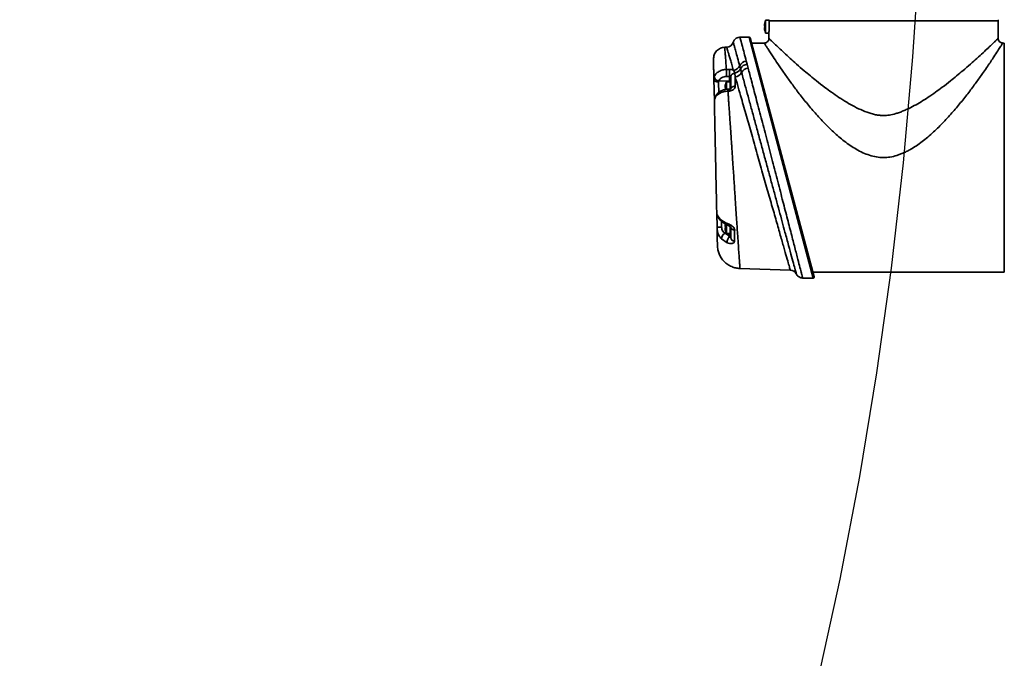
# Model space of a CAD drawing. Header units: millimetres. Extents: x 8 to 345, y 77 to 290.
# Tile 11 of 30: x 122.49 to 131.9, y 130.34 to 136.44. Entities that reach past the tile are written whole.
import ezdxf

# ---------------------------------------------------------------- set-up
doc = ezdxf.new("R2010")
doc.units = ezdxf.units.MM
doc.linetypes.add('CENTERX2', pattern=[20.32, 12.7, -2.54, 2.54, -2.54])
doc.layers.add('10', color=7, linetype='Continuous')

msp = doc.modelspace()

# ---------------------------------------------------------------- linework, layer by layer
at = {"color": 7, "linetype": 'Continuous', "lineweight": 35}
for p, q in [((129.64876, 136.4364), (129.614944, 136.4364)), ((129.614944, 136.4364), (129.614944, 136.313467)), ((129.648005, 136.430812), (129.648005, 136.374933)), ((131.836384, 136.430812), (129.648005, 136.430812)), ((129.65042, 136.441987), (129.65042, 136.44091)), ((131.836384, 136.263177), (131.836384, 136.430812)), ((129.603237, 136.382756), (129.606884, 136.382756)), ((129.606884, 136.36711), (129.603237, 136.36711)), ((129.606708, 136.411541), (129.606884, 136.411439)), ((129.606884, 136.338428), (129.606708, 136.338326)), ((129.458059, 136.274352), (129.369867, 136.274352)), ((130.070138, 133.972162), (129.458059, 136.274352)), ((129.466695, 136.267726), (130.078774, 133.983416)), ((129.614944, 136.313467), (129.64627, 136.313467)), ((129.64595, 136.308736), (129.64595, 136.263177)), ((129.243758, 136.178661), (129.224063, 136.177973)), ((129.601247, 136.218474), (129.479892, 136.218474)), ((131.895456, 136.218474), (131.881086, 136.218474)), ((131.895456, 135.123257), (131.895456, 136.218474)), ((129.43027, 136.044826), (129.438161, 136.015801)), ((129.240151, 135.96596), (129.269764, 135.966366)), ((129.375065, 135.972695), (129.367205, 136.00097)), ((129.385089, 135.935581), (129.375065, 135.972695)), ((129.438161, 136.015801), (129.44785, 135.978031)), ((129.124764, 135.662438), (129.12031, 135.872015)), ((129.270544, 135.899103), (129.240922, 135.898679)), ((129.270544, 135.854454), (129.270544, 135.899103)), ((129.281524, 135.77798), (129.281524, 135.896968)), ((129.324667, 135.894109), (129.320524, 135.930813)), ((129.324667, 135.894109), (129.324667, 135.806839)), ((129.16626, 135.855741), (129.164223, 135.845899)), ((129.270544, 135.854454), (129.16626, 135.855741)), ((129.227636, 135.794882), (129.231283, 135.794882)), ((129.231283, 135.779236), (129.227636, 135.779236)), ((129.231106, 135.823666), (129.231283, 135.823564)), ((129.274819, 135.848525), (129.239343, 135.848525)), ((129.239343, 135.848525), (129.239343, 135.774598)), ((129.270544, 135.848525), (129.270544, 135.854454)), ((129.274819, 135.777996), (129.274819, 135.849458)), ((129.277501, 135.853555), (129.277501, 135.77891)), ((129.269764, 135.759623), (129.254943, 135.759033)), ((131.895456, 134.02804), (131.895456, 135.123257)), ((129.150357, 134.458269), (129.147593, 134.588329)), ((129.227636, 134.467278), (129.231283, 134.467278)), ((129.231283, 134.451632), (129.227636, 134.451632)), ((129.239343, 134.484), (129.239343, 134.397989)), ((129.274819, 134.397056), (129.274819, 134.464793)), ((129.277501, 134.462667), (129.277501, 134.392959)), ((129.281524, 134.358439), (129.281524, 134.460901)), ((129.238678, 134.39957), (129.227581, 134.399433)), ((129.227581, 134.399433), (129.270544, 134.371106)), ((129.231283, 134.42295), (129.231106, 134.422848)), ((129.239343, 134.397989), (129.274819, 134.397989)), ((129.270544, 134.371106), (129.270544, 134.397989)), ((129.247073, 134.309221), (129.192539, 134.345914)), ((129.369765, 134.063453), (129.850726, 134.046657)), ((130.066817, 134.02804), (131.895456, 134.02804)), ((129.968459, 133.972463), (129.968499, 133.972309)), ((129.968459, 133.972162), (130.070138, 133.972162))]:
    msp.add_line(p, q, dxfattribs=at)
at = {"color": 7, "linetype": 'Continuous', "lineweight": 35, "flags": 128}
for points in [[(129.164223, 135.845899), (129.155685, 135.846374), (129.147491, 135.847832), (129.139945, 135.85022), (129.133325, 135.853448), (129.127876, 135.857397), (129.1238, 135.861922), (129.121246, 135.866856), (129.12031, 135.872015)], [(129.269582, 135.777377), (129.259207, 135.776973), (129.254756, 135.776799)], [(129.324667, 135.806839), (129.316171, 135.806117), (129.308045, 135.80436), (129.300587, 135.801635), (129.294071, 135.79804), (129.288736, 135.793708), (129.284779, 135.788798), (129.282346, 135.78349), (129.281524, 135.77798)], [(129.131815, 135.694358), (129.132024, 135.700699), (129.133555, 135.705608)], [(129.254432, 134.476042), (129.251917, 134.477892), (129.250146, 134.481456), (129.249277, 134.486553), (129.249348, 134.492966)]]:
    msp.add_lwpolyline(points, dxfattribs=at)
at = {"color": 7, "linetype": 'Continuous', "lineweight": 35}
for centre, radius, start, end in [((129.758824, 136.374933), 0.15646, 156.8676036, 166.4688278), ((131.814032, 136.430812), 0.022351, 0, 30), ((129.758824, 136.374933), 0.156264, 166.4900411, 174.6653102), ((129.758824, 136.374933), 0.156264, 185.3346898, 193.5099589), ((129.779925, 136.374933), 0.173218, 177.4114875, 182.5885125), ((129.758824, 136.374933), 0.15646, 193.5311722, 203.1323964), ((129.458059, 136.265412), 0.008941, 15, 90), ((129.241207, 136.245667), 0.067054, 272.1176037, 342.1179336), ((129.435261, 135.970378), 0.074616, 93.8350116, 155.7950081), ((130.178303, 135.943265), 0.908832, 178.5434582, 182.7851997), ((129.299672, 136.031861), 0.074263, 275.2599787, 335.4197893), ((129.308289, 136.0032), 0.073413, 279.5930391, 335.4475993), ((129.443222, 135.940661), 0.07531, 93.8534479, 154.8266777), ((129.45431, 135.90086), 0.077441, 94.7848132, 153.3616958), ((129.169868, 135.902606), 0.047005, 189.3956726, 265.5972547), ((129.274819, 135.859701), 0.006705, 293.5781785, 0), ((129.320114, 135.891894), 0.038921, 89.3964568, 172.5098618), ((129.316538, 135.970702), 0.077024, 276.0580846, 332.8719744), ((129.383223, 135.787059), 0.156264, 166.4900411, 174.6653102), ((129.383223, 135.787059), 0.15646, 156.8676036, 166.4688278), ((129.404324, 135.787059), 0.173218, 177.4114875, 182.5885125), ((129.432136, 135.770164), 0.162714, 177.4590633, 183.7142927), ((129.270529, 135.840139), 0.014315, 64.635742, 89.9397606), ((129.279289, 135.849458), 0.00447, 113.5781785, 180), ((129.256068, 134.606464), 0.10998, 189.4907668, 231.8519562), ((129.294444, 129.235145), 5.225124, 91.0985228, 91.5801752), ((129.201883, 134.532405), 0.018617, 172.9386543, 221.9149747), ((129.383223, 134.459455), 0.156264, 169.1873985, 174.6653102), ((129.383223, 134.459455), 0.156264, 185.3346898, 193.5099589), ((129.404324, 134.459455), 0.173218, 177.4114875, 182.5885125), ((129.317434, 134.468489), 0.036702, 191.9314528, 272.6634505), ((129.254417, 134.34363), 0.06192, 115.6839591, 177.885998), ((129.383223, 134.459455), 0.15646, 193.5311722, 203.1323964), ((129.338022, 134.31012), 0.090954, 137.8933651, 180.5666569), ((129.279289, 134.397056), 0.00447, 180, 246.4218215), ((129.319207, 134.362994), 0.037957, 186.8909316, 267.1850972), ((129.848386, 133.979644), 0.067054, 29.5896394, 87.9677686), ((130.070138, 133.981102), 0.008941, 270, 15)]:
    msp.add_arc(centre, radius, start, end, dxfattribs=at)
for points, knots in [([(129.65042, 136.44091), (129.649836, 136.439574), (129.648624, 136.4368), (129.648056, 136.433312), (129.648014, 136.43128), (129.648005, 136.430812)], [0, 0, 0, 0, 0.41704523, 0.865597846, 1, 1, 1, 1]), ([(129.603237, 136.389462), (129.603174, 136.388712), (129.603048, 136.387212), (129.602968, 136.385207), (129.602984, 136.383693), (129.603084, 136.382876), (129.603193, 136.382791), (129.603237, 136.382756)], [0, 0, 0, 0, 0.21397259, 0.42799091, 0.64099623, 0.85356479, 1, 1, 1, 1]), ([(129.603237, 136.36711), (129.603174, 136.367037), (129.603048, 136.366891), (129.602968, 136.365744), (129.602984, 136.364056), (129.603084, 136.362171), (129.603193, 136.360916), (129.603237, 136.360405)], [0, 0, 0, 0, 0.21397259, 0.42799091, 0.64099623, 0.85356479, 1, 1, 1, 1]), ([(129.648005, 136.374933), (129.647958, 136.367405), (129.647865, 136.352349), (129.647213, 136.332233), (129.646506, 136.317207), (129.645999, 136.308674), (129.646001, 136.308718), (129.646002, 136.308736)], [0, 0, 0, 0, 0.21456389, 0.42911803, 0.64392511, 0.8588975, 1, 1, 1, 1]), ([(129.369876, 136.273696), (129.367842, 136.273882), (129.358918, 136.274697), (129.343455, 136.269839), (129.326737, 136.259964), (129.315, 136.246977), (129.308142, 136.235238), (129.306084, 136.227736), (129.305334, 136.225003)], [0, 0, 0, 0, 0.07004552, 0.30725793, 0.53824593, 0.73307231, 0.90275778, 1, 1, 1, 1]), ([(129.369867, 136.273755), (129.369948, 136.27345), (129.370221, 136.272419), (129.375259, 136.25336), (129.384064, 136.220034), (129.394246, 136.181474), (129.408844, 136.126156), (129.42309, 136.07208), (129.43027, 136.044826)], [0, 0, 0, 0, 0.10518284, 0.35532029, 0.48412952, 0.61294034, 0.80492763, 1, 1, 1, 1]), ([(129.64595, 136.263177), (129.645564, 136.2587), (129.644806, 136.249898), (129.638872, 136.237963), (129.629685, 136.227788), (129.616835, 136.220057), (129.606504, 136.219008), (129.601247, 136.218474)], [0, 0, 0, 0, 0.19135135, 0.37621684, 0.55904134, 0.77565296, 1, 1, 1, 1]), ([(129.64595, 136.263177), (129.647174, 136.26198), (129.649644, 136.259567), (129.66923, 136.240641), (129.699681, 136.211351), (129.740188, 136.172915), (129.790428, 136.125858), (129.84691, 136.074085), (129.911633, 136.016017), (129.976467, 135.959667), (130.040836, 135.90552), (130.106164, 135.852356), (130.173645, 135.799904), (130.245517, 135.747047), (130.314894, 135.699182), (130.388179, 135.652712), (130.464018, 135.609789), (130.542283, 135.572203), (130.610116, 135.547097), (130.66461, 135.53348), (130.703656, 135.526893), (130.728985, 135.526007), (130.741167, 135.525582)], [0, 0, 0, 0, 0.06197193, 0.12508125, 0.18618074, 0.25033764, 0.31068011, 0.37556968, 0.43431288, 0.49986978, 0.54888075, 0.59514261, 0.65505482, 0.70093573, 0.74942039, 0.79764412, 0.84494502, 0.89168078, 0.93748247, 0.95996734, 0.98074656, 1, 1, 1, 1]), ([(130.741167, 135.525582), (130.759861, 135.526581), (130.799573, 135.528704), (130.850222, 135.541229), (130.894262, 135.555422), (130.931031, 135.56956), (130.978808, 135.590504), (131.036422, 135.619761), (131.102683, 135.658057), (131.170453, 135.701245), (131.237392, 135.747458), (131.30915, 135.800257), (131.376463, 135.852593), (131.441696, 135.905684), (131.506144, 135.959903), (131.571145, 136.016408), (131.635974, 136.074584), (131.692444, 136.126357), (131.73704, 136.168137), (131.769735, 136.199079), (131.793493, 136.221776), (131.815391, 136.242851), (131.832725, 136.259602), (131.835172, 136.261992), (131.836384, 136.263177)], [0, 0, 0, 0, 0.02954062, 0.06275418, 0.08226557, 0.10321694, 0.12565571, 0.16599926, 0.20768302, 0.25095257, 0.29951041, 0.34530761, 0.40503673, 0.45121937, 0.50028009, 0.56608197, 0.62503262, 0.68991633, 0.75026081, 0.79334244, 0.83500889, 0.8753878, 0.9382564, 1, 1, 1, 1]), ([(131.881086, 136.218474), (131.87661, 136.218859), (131.867808, 136.219617), (131.855873, 136.225552), (131.845698, 136.234739), (131.837967, 136.247589), (131.836917, 136.25792), (131.836384, 136.263177)], [0, 0, 0, 0, 0.19135135, 0.37621684, 0.55904134, 0.77565296, 1, 1, 1, 1]), ([(129.224063, 136.177973), (129.210176, 136.176019), (129.188823, 136.173013), (129.163474, 136.158411), (129.146163, 136.143615), (129.132362, 136.125502), (129.119206, 136.099372), (129.117404, 136.077884), (129.116232, 136.06391)], [0, 0, 0, 0, 0.23964464, 0.36848124, 0.5, 0.63151876, 0.76035536, 1, 1, 1, 1]), ([(129.224063, 136.177973), (129.22414, 136.177057), (129.224295, 136.175207), (129.22552, 136.160028), (129.227465, 136.135278), (129.230409, 136.096959), (129.234498, 136.042985), (129.238239, 135.992013), (129.24015, 135.965967)], [0, 0, 0, 0, 0.147095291, 0.297246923, 0.450467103, 0.606767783, 0.799066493, 1, 1, 1, 1]), ([(129.30648, 135.957911), (129.306085, 135.959299), (129.300518, 135.978826), (129.290422, 136.01424), (129.277461, 136.059704), (129.266351, 136.098674), (129.254585, 136.139943), (129.247124, 136.16611), (129.243793, 136.177792), (129.243789, 136.177806), (129.243787, 136.177811)], [0, 0, 0, 0, 0.00990835, 0.13941997, 0.26892873, 0.40250242, 0.53607344, 0.78516257, 0.91361713, 1, 1, 1, 1]), ([(129.367205, 136.00097), (129.359952, 136.027477), (129.345448, 136.080489), (129.329358, 136.139245), (129.317485, 136.182592), (129.309843, 136.210483), (129.305775, 136.225326), (129.305875, 136.224962), (129.305913, 136.224824)], [0, 0, 0, 0, 0.19379556, 0.3875787, 0.55708157, 0.72713043, 0.89661919, 1, 1, 1, 1]), ([(129.601247, 136.218474), (129.602274, 136.216848), (129.604334, 136.213587), (129.61917, 136.190216), (129.638402, 136.160212), (129.659779, 136.127167), (129.68963, 136.081548), (129.730636, 136.01995), (129.784865, 135.940794), (129.847122, 135.852916), (129.916511, 135.759183), (129.992694, 135.661489), (130.075985, 135.561579), (130.165125, 135.46307), (130.246026, 135.383097), (130.313348, 135.323211), (130.36707, 135.279545), (130.42224, 135.23954), (130.481608, 135.202188), (130.542705, 135.170124), (130.607414, 135.144555), (130.673251, 135.126938), (130.718735, 135.124473), (130.741167, 135.123257)], [0, 0, 0, 0, 0.0615511, 0.12347622, 0.16517078, 0.20730302, 0.2499764, 0.31181823, 0.37495339, 0.43709297, 0.49995051, 0.56272328, 0.62496262, 0.68890332, 0.74997851, 0.78220371, 0.81250435, 0.84455334, 0.87502633, 0.90790392, 0.93821435, 0.96952909, 1, 1, 1, 1]), ([(130.741167, 135.123257), (130.761853, 135.12428), (130.804489, 135.126387), (130.857347, 135.139733), (130.90043, 135.154579), (130.933884, 135.168518), (130.967884, 135.184941), (131.00892, 135.207424), (131.056797, 135.237464), (131.111119, 135.27649), (131.166083, 135.320732), (131.235386, 135.382156), (131.317164, 135.463003), (131.406297, 135.561521), (131.489632, 135.661474), (131.565818, 135.759174), (131.635205, 135.852903), (131.690564, 135.931047), (131.733871, 135.993876), (131.767273, 136.043326), (131.801891, 136.095486), (131.834699, 136.145832), (131.861308, 136.187296), (131.877992, 136.213575), (131.880057, 136.216844), (131.881086, 136.218474)], [0, 0, 0, 0, 0.02810195, 0.05792048, 0.07367214, 0.09006591, 0.10715784, 0.1249974, 0.1536863, 0.18401696, 0.21610236, 0.25003793, 0.31102185, 0.37505051, 0.43728983, 0.50005995, 0.56292378, 0.62505595, 0.66732331, 0.70897131, 0.75008021, 0.81385477, 0.87652572, 0.93845061, 1, 1, 1, 1]), ([(129.12031, 135.872014), (129.12013, 135.880479), (129.119554, 135.907578), (129.118694, 135.948033), (129.117812, 135.98956), (129.117114, 136.022405), (129.116612, 136.046021), (129.116291, 136.061108), (129.116251, 136.062977), (129.116232, 136.06391)], [0, 0, 0, 0, 0.07027609, 0.22497939, 0.37904155, 0.53384312, 0.68918838, 0.84499221, 1, 1, 1, 1]), ([(129.123494, 135.894933), (129.12803, 135.904796), (129.137098, 135.924518), (129.166652, 135.947745), (129.202251, 135.962068), (129.22822, 135.965589), (129.240144, 135.965932), (129.240145, 135.965932)], [0, 0, 0, 0, 0.259650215, 0.519206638, 0.778788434, 0.999991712, 1, 1, 1, 1]), ([(129.269764, 135.966366), (129.276022, 135.96606), (129.288597, 135.965444), (129.300436, 135.961206), (129.305763, 135.958302), (129.30648, 135.957911)], [0, 0, 0, 0, 0.46158511, 0.92752678, 1, 1, 1, 1]), ([(129.320524, 135.930813), (129.318937, 135.937078), (129.316478, 135.946791), (129.309099, 135.954998), (129.30648, 135.957911)], [0, 0, 0, 0, 0.64504578, 1, 1, 1, 1]), ([(129.44785, 135.978031), (129.458245, 135.938496), (129.47482, 135.875454), (129.500731, 135.776707), (129.523131, 135.691236), (129.546877, 135.600516), (129.571485, 135.506378), (129.596518, 135.410493), (129.622009, 135.31273), (129.648072, 135.212645), (129.674077, 135.112652), (129.699587, 135.014445), (129.724673, 134.91776), (129.7496, 134.821573), (129.781397, 134.698743), (129.81159, 134.581921), (129.839523, 134.473695), (129.865566, 134.372695), (129.889032, 134.281577), (129.909418, 134.202337), (129.926465, 134.136032), (129.943487, 134.069769), (129.954549, 134.026675), (129.963269, 133.992696), (129.96787, 133.974761), (129.968316, 133.973022), (129.968459, 133.972463)], [0, 0, 0, 0, 0.06087877, 0.09707798, 0.13327789, 0.1705882, 0.20789911, 0.24400732, 0.28011584, 0.31727861, 0.35444147, 0.38973584, 0.42503008, 0.4613067, 0.49758295, 0.56584776, 0.60093203, 0.6360157, 0.70230518, 0.73637498, 0.77044418, 0.82746501, 0.88567602, 0.9030017, 0.96882186, 1, 1, 1, 1]), ([(129.12031, 135.872008), (129.12031, 135.872008), (129.120141, 135.879961), (129.121818, 135.887447), (129.123494, 135.894933)], [0, 0, 0, 0, 0.00004451, 1, 1, 1, 1]), ([(129.240924, 135.898641), (129.233282, 135.898068), (129.216657, 135.896821), (129.19387, 135.887916), (129.174968, 135.87389), (129.169163, 135.86179), (129.16626, 135.855741)], [0, 0, 0, 0, 0.220866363, 0.480436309, 0.740217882, 1, 1, 1, 1]), ([(129.281524, 135.896968), (129.281476, 135.897269), (129.281344, 135.898085), (129.280068, 135.898945), (129.277643, 135.899428), (129.274412, 135.899487), (129.271808, 135.899229), (129.270544, 135.899103)], [0, 0, 0, 0, 0.13149369, 0.35587833, 0.58063195, 0.79632529, 1, 1, 1, 1]), ([(129.850726, 134.046657), (129.850253, 134.048321), (129.849175, 134.052109), (129.83938, 134.086543), (129.821654, 134.148854), (129.796474, 134.237359), (129.764936, 134.348198), (129.727198, 134.480813), (129.684321, 134.631461), (129.644965, 134.769713), (129.611943, 134.8857), (129.586365, 134.97553), (129.560498, 135.066365), (129.534271, 135.158457), (129.507885, 135.2511), (129.481692, 135.343055), (129.456121, 135.432813), (129.431095, 135.520652), (129.406657, 135.606418), (129.380057, 135.699765), (129.351918, 135.798501), (129.333798, 135.862074), (129.324667, 135.894109)], [0, 0, 0, 0, 0.0514708, 0.11721131, 0.18485609, 0.25075118, 0.31845385, 0.38630374, 0.455985, 0.52637902, 0.56256851, 0.59875833, 0.63504439, 0.67133051, 0.70864883, 0.74596692, 0.78260461, 0.81924182, 0.85697604, 0.89470946, 0.94694365, 1, 1, 1, 1]), ([(129.907466, 134.013113), (129.907678, 134.01233), (129.908358, 134.009814), (129.901213, 134.036261), (129.886406, 134.091055), (129.864141, 134.173413), (129.835227, 134.280305), (129.804096, 134.395316), (129.773327, 134.50891), (129.744688, 134.61458), (129.714118, 134.727303), (129.681874, 134.846114), (129.648351, 134.969552), (129.614017, 135.095884), (129.579267, 135.223643), (129.544549, 135.351187), (129.510524, 135.476083), (129.477662, 135.596607), (129.446458, 135.710959), (129.414704, 135.827244), (129.395657, 135.896922), (129.385089, 135.935581)], [0, 0, 0, 0, 0.02994065, 0.09616034, 0.16193224, 0.22771131, 0.29457335, 0.36144519, 0.40747878, 0.45365112, 0.49969092, 0.54743484, 0.59532497, 0.64307185, 0.69210969, 0.74130266, 0.79033803, 0.83967853, 0.88918139, 0.93851401, 1, 1, 1, 1]), ([(129.254761, 135.77669), (129.252964, 135.776627), (129.241305, 135.77622), (129.219294, 135.772482), (129.190503, 135.762286), (129.164764, 135.7462), (129.145135, 135.727028), (129.137197, 135.712009), (129.133771, 135.705526)], [0, 0, 0, 0, 0.034818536, 0.225982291, 0.430398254, 0.63628474, 0.843014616, 1, 1, 1, 1]), ([(129.164223, 135.845899), (129.164513, 135.836529), (129.165095, 135.817788), (129.166117, 135.78484), (129.166893, 135.759838), (129.167243, 135.748558), (129.167306, 135.746537)], [0, 0, 0, 0, 0.31067936, 0.62137456, 0.93215776, 1, 1, 1, 1]), ([(129.227636, 135.801587), (129.227573, 135.800837), (129.227447, 135.799337), (129.227367, 135.797332), (129.227383, 135.795818), (129.227482, 135.795001), (129.227592, 135.794916), (129.227636, 135.794882)], [0, 0, 0, 0, 0.21397259, 0.42799091, 0.64099623, 0.85356479, 1, 1, 1, 1]), ([(129.227636, 135.779236), (129.227573, 135.779162), (129.227447, 135.779016), (129.227367, 135.777869), (129.227383, 135.776182), (129.227482, 135.774296), (129.227592, 135.773042), (129.227636, 135.77253)], [0, 0, 0, 0, 0.213972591, 0.42799091, 0.640996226, 0.853564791, 1, 1, 1, 1]), ([(129.254932, 135.759033), (129.254868, 135.761452), (129.25474, 135.76629), (129.254644, 135.7717), (129.254634, 135.775259), (129.254677, 135.776892), (129.254748, 135.776637), (129.254766, 135.776573)], [0, 0, 0, 0, 0.23083456, 0.4616691, 0.69250364, 0.92333817, 1, 1, 1, 1]), ([(129.282313, 135.782032), (129.282357, 135.782081), (129.282455, 135.782189), (129.280935, 135.78075), (129.277931, 135.779071), (129.273986, 135.777869), (129.271012, 135.777352), (129.269717, 135.777394), (129.269644, 135.777396)], [0, 0, 0, 0, 0.20144241, 0.44145155, 0.64561875, 0.84085554, 0.99103122, 1, 1, 1, 1]), ([(129.324667, 135.806839), (129.324048, 135.80176), (129.322814, 135.791645), (129.313187, 135.777644), (129.298939, 135.766726), (129.28346, 135.760851), (129.273434, 135.759952), (129.269764, 135.759623)], [0, 0, 0, 0, 0.22225909, 0.44257788, 0.66078141, 0.87581031, 1, 1, 1, 1]), ([(129.131815, 135.694358), (129.128155, 135.684736), (129.124495, 135.675115), (129.124672, 135.666792), (129.124672, 135.666791)], [0, 0, 0, 0, 0.99997073, 1, 1, 1, 1]), ([(129.133848, 135.705631), (129.132874, 135.703668), (129.128472, 135.694797), (129.125524, 135.682539), (129.124638, 135.67135), (129.124656, 135.667595), (129.124671, 135.666837), (129.124672, 135.666799), (129.124672, 135.666792), (129.124672, 135.666792), (129.124672, 135.666791)], [0, 0, 0, 0, 0.15972232, 0.72161392, 0.94401415, 0.9971771, 0.99945487, 0.99997376, 0.99999501, 1, 1, 1, 1]), ([(129.254934, 135.758982), (129.254934, 135.758982), (129.23997, 135.758249), (129.20998, 135.753382), (129.170984, 135.736718), (129.144621, 135.715662), (129.1354, 135.700322), (129.131815, 135.694358)], [0, 0, 0, 0, 0.00000821, 0.2751767, 0.54988966, 0.82499292, 1, 1, 1, 1]), ([(129.254944, 135.759024), (129.255888, 135.745572), (129.257803, 135.718272), (129.260818, 135.674936), (129.263989, 135.629101), (129.267324, 135.580634), (129.270176, 135.538998), (129.272499, 135.50501), (129.274256, 135.479236), (129.276092, 135.452246), (129.278006, 135.424033), (129.279999, 135.394593), (129.282071, 135.363926), (129.284129, 135.333372), (129.286485, 135.298455), (129.288963, 135.261615), (129.291774, 135.219671), (129.294733, 135.175367), (129.298944, 135.112241), (129.303919, 135.037434), (129.309469, 134.953853), (129.314747, 134.874275), (129.319896, 134.7966), (129.325596, 134.710699), (129.331525, 134.621287), (129.337605, 134.529947), (129.343063, 134.448488), (129.348693, 134.364994), (129.354369, 134.281386), (129.359747, 134.203338), (129.364091, 134.1415), (129.367279, 134.096943), (129.36936, 134.068701), (129.369631, 134.065193), (129.369765, 134.063453)], [0, 0, 0, 0, 0.02136832, 0.04336374, 0.06598651, 0.08923693, 0.1131153, 0.12442453, 0.13617085, 0.14835435, 0.1609751, 0.17403319, 0.18752872, 0.20146178, 0.21408181, 0.23302468, 0.24916745, 0.26812178, 0.28988831, 0.32999972, 0.36383066, 0.39758779, 0.43376506, 0.46698235, 0.51455451, 0.55998577, 0.60327457, 0.64441953, 0.70378272, 0.76415876, 0.82296278, 0.88151696, 0.9412495, 1, 1, 1, 1]), ([(129.147593, 134.588326), (129.146929, 134.619598), (129.145598, 134.682205), (129.143387, 134.786253), (129.141076, 134.894968), (129.138693, 135.007097), (129.136235, 135.122734), (129.133742, 135.240045), (129.131257, 135.356942), (129.129029, 135.461805), (129.127079, 135.553555), (129.125697, 135.618578), (129.124917, 135.655264), (129.124672, 135.666796)], [0, 0, 0, 0, 0.10344725, 0.20710522, 0.30584881, 0.40553102, 0.50533665, 0.60617372, 0.70799182, 0.80988468, 0.88703408, 0.96449106, 1, 1, 1, 1]), ([(129.147593, 134.58833), (129.147593, 134.58833), (129.147651, 134.585583), (129.150396, 134.576356), (129.162957, 134.556391), (129.177169, 134.541312), (129.183407, 134.534694)], [0, 0, 0, 0, 0.00001089, 0.35027103, 0.71482085, 1, 1, 1, 1]), ([(129.192539, 134.345914), (129.183613, 134.356411), (129.165804, 134.377353), (129.153255, 134.417714), (129.15062, 134.445906), (129.150357, 134.458281), (129.150357, 134.458282)], [0, 0, 0, 0, 0.362920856, 0.724008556, 0.999990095, 1, 1, 1, 1]), ([(129.154102, 134.282081), (129.154074, 134.28338), (129.154019, 134.285984), (129.153576, 134.306836), (129.152847, 134.341122), (129.151807, 134.390064), (129.150842, 134.435482), (129.150357, 134.458271)], [0, 0, 0, 0, 0.19239863, 0.38553011, 0.57828372, 0.78839824, 1, 1, 1, 1]), ([(129.183407, 134.534694), (129.198108, 134.522473), (129.217495, 134.506357), (129.243146, 134.495573), (129.249348, 134.492966)], [0, 0, 0, 0, 0.75823945, 1, 1, 1, 1]), ([(129.188191, 134.520145), (129.189448, 134.518758), (129.19795, 134.509374), (129.217921, 134.494835), (129.239285, 134.481626), (129.252623, 134.477058), (129.254407, 134.476447)], [0, 0, 0, 0, 0.07333499, 0.49624954, 0.93262072, 1, 1, 1, 1]), ([(129.192289, 134.520508), (129.192394, 134.517264), (129.192703, 134.507699), (129.193409, 134.485898), (129.193994, 134.467837), (129.19427, 134.459308)], [0, 0, 0, 0, 0.21316852, 0.62847756, 1, 1, 1, 1]), ([(129.19427, 134.459308), (129.194866, 134.452501), (129.196162, 134.4377), (129.202845, 134.423952), (129.212868, 134.410212), (129.220584, 134.404559), (129.227581, 134.399433)], [0, 0, 0, 0, 0.26581037, 0.57797474, 0.61735283, 1, 1, 1, 1]), ([(129.227636, 134.473984), (129.227573, 134.473234), (129.227447, 134.471734), (129.227367, 134.469729), (129.227383, 134.468215), (129.227482, 134.467398), (129.227592, 134.467313), (129.227636, 134.467278)], [0, 0, 0, 0, 0.21397259, 0.42799091, 0.64099623, 0.85356479, 1, 1, 1, 1]), ([(129.227636, 134.451632), (129.227573, 134.451559), (129.227447, 134.451413), (129.227367, 134.450266), (129.227383, 134.448578), (129.227482, 134.446693), (129.227592, 134.445439), (129.227636, 134.444927)], [0, 0, 0, 0, 0.21397259, 0.42799091, 0.64099623, 0.85356479, 1, 1, 1, 1]), ([(129.249348, 134.492966), (129.255091, 134.490598), (129.267819, 134.485349), (129.287329, 134.475006), (129.304874, 134.46195), (129.315873, 134.447995), (129.319061, 134.437632), (129.319127, 134.432715), (129.319139, 134.431826)], [0, 0, 0, 0, 0.18566892, 0.41150914, 0.62030455, 0.81379963, 0.96636042, 1, 1, 1, 1]), ([(129.254333, 134.475854), (129.255837, 134.475297), (129.260454, 134.473587), (129.26807, 134.469473), (129.27496, 134.464877), (129.279007, 134.46135), (129.281118, 134.459056), (129.282033, 134.457617), (129.281974, 134.457738), (129.28195, 134.457786)], [0, 0, 0, 0, 0.134619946, 0.413002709, 0.595013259, 0.723846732, 0.826238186, 0.930241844, 1, 1, 1, 1]), ([(129.270544, 134.371106), (129.271782, 134.368475), (129.274014, 134.363731), (129.277614, 134.359032), (129.280276, 134.357248), (129.28143, 134.357519), (129.281506, 134.358263), (129.281524, 134.358439)], [0, 0, 0, 0, 0.34851999, 0.62835105, 0.81825187, 0.95675011, 1, 1, 1, 1]), ([(129.319139, 134.431826), (129.318763, 134.409833), (129.318121, 134.372363), (129.317571, 134.338903), (129.317343, 134.325082)], [0, 0, 0, 0, 0.5869446, 1, 1, 1, 1]), ([(129.154102, 134.282081), (129.155063, 134.268885), (129.15704, 134.241761), (129.16952, 134.201709), (129.189564, 134.163255), (129.217403, 134.128841), (129.251434, 134.100534), (129.28961, 134.079967), (129.329488, 134.066941), (129.356583, 134.064594), (129.369765, 134.063453)], [0, 0, 0, 0, 0.11711486, 0.24073624, 0.3691104, 0.5, 0.6308896, 0.75926376, 0.88288514, 1, 1, 1, 1]), ([(129.317343, 134.325082), (129.317211, 134.32357), (129.316697, 134.317711), (129.310256, 134.308408), (129.294174, 134.300973), (129.271481, 134.300139), (129.255295, 134.306161), (129.247073, 134.309221)], [0, 0, 0, 0, 0.06615364, 0.25625418, 0.47311327, 0.73233577, 1, 1, 1, 1]), ([(129.907176, 134.012999), (129.908815, 134.009575), (129.912335, 134.002222), (129.921447, 133.991367), (129.934748, 133.981124), (129.951403, 133.974025), (129.963253, 133.973669), (129.968603, 133.973508)], [0, 0, 0, 0, 0.146748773, 0.315094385, 0.543306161, 0.793830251, 1, 1, 1, 1])]:
    msp.add_open_spline(points, degree=3, knots=knots, dxfattribs=at)
msp.add_open_spline([(129.240922, 135.898679), (129.240806, 135.90107), (129.240573, 135.905852), (129.240284, 135.914521), (129.240057, 135.923805), (129.239906, 135.933409), (129.239836, 135.942871), (129.239853, 135.951732), (129.239948, 135.959733), (129.240078, 135.963884), (129.240143, 135.96596)], degree=3, dxfattribs=at)
at = {"layer": '10', "linetype": 'CENTERX2'}
msp.add_circle((91.067497, 139.168855), 40.068952, dxfattribs=at)

doc.saveas('drawing.dxf')
